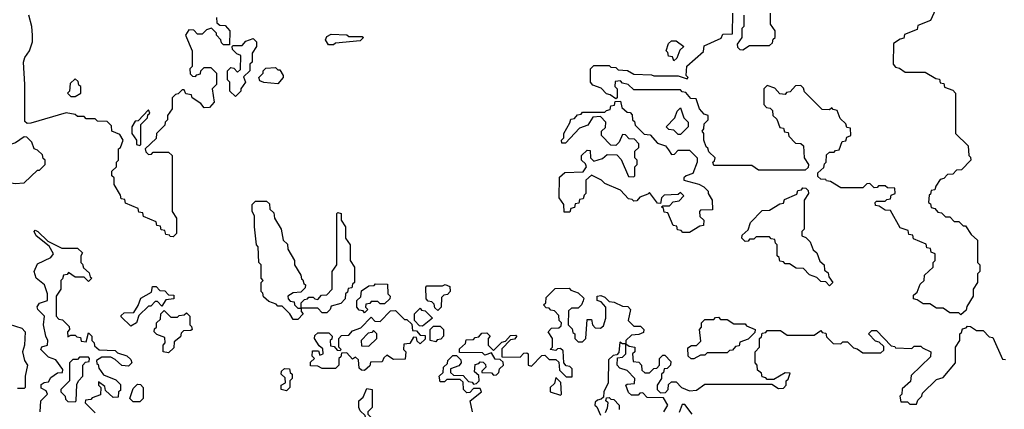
# Model space of a CAD drawing. Extents: x 2889633 to 3052318, y 540750 to 918690.
# Tile 185 of 256: x 2901356 to 2905780, y 734587 to 736335. Entities that reach past the tile are written whole.
import ezdxf

# ---------------------------------------------------------------- set-up
doc = ezdxf.new("R2010")
doc.units = 0

msp = doc.modelspace()

# ---------------------------------------------------------------- linework, layer by layer
at = {"layer": '0CON02XD'}
for points in [[(2905491.7, 736428.3), (2905448.3, 736331.7), (2905391.7, 736308.3), (2905388.3, 736291.7), (2905331.7, 736268.3), (2905328.3, 736251.7), (2905311.7, 736248.3), (2905281.7, 736228.3), (2905280, 736135), (2905291.7, 736121.7), (2905308.3, 736118.3), (2905335, 736100), (2905425, 736100), (2905471.7, 736071.7), (2905488.3, 736068.3), (2905491.7, 736051.7), (2905508.3, 736048.3), (2905511.7, 736031.7), (2905548.3, 736018.3), (2905560, 736005), (2905560, 735825), (2905618.3, 735768.3), (2905620, 735725), (2905628.3, 735718.3), (2905630, 735705), (2905588.3, 735661.7), (2905565, 735660), (2905548.3, 735641.7), (2905525, 735640), (2905508.3, 735621.7), (2905491.7, 735618.3), (2905471.7, 735588.3), (2905468.3, 735571.7), (2905451.7, 735568.3), (2905448.3, 735551.7), (2905441.7, 735548.3), (2905440, 735515), (2905448.3, 735508.3), (2905451.7, 735491.7), (2905468.3, 735488.3), (2905481.7, 735471.7), (2905498.3, 735468.3), (2905515, 735450), (2905535, 735450), (2905555, 735430), (2905575, 735430), (2905595, 735410), (2905605, 735410), (2905630.7, 735370.7), (2905660, 735345), (2905660, 735245), (2905670, 735235), (2905670, 735205), (2905660, 735195), (2905660, 735155), (2905640, 735125), (2905640, 735095), (2905611.7, 735048.3), (2905608.3, 735031.7), (2905585, 735010)], [(2902240, 736345), (2902241.7, 736321.7), (2902255, 736310), (2902278.3, 736308.3), (2902300, 736285), (2902298.3, 736221.7), (2902271.7, 736221.7), (2902261.7, 736231.7), (2902260, 736245), (2902240, 736265), (2902240, 736275), (2902217.5, 736297.5), (2902195, 736290), (2902175, 736270), (2902155, 736270), (2902138.3, 736288.3), (2902115, 736290), (2902100, 736265), (2902130, 736195), (2902130, 736125), (2902120, 736115), (2902121.7, 736091.7), (2902131.7, 736081.7), (2902145, 736080), (2902151.7, 736088.3), (2902168.3, 736091.7), (2902170, 736105), (2902185, 736120), (2902215, 736120), (2902240, 736095), (2902240, 736045), (2902220, 736025), (2902230, 735965), (2902208.3, 735941.7), (2902185, 735940), (2902169.3, 735959.3), (2902130, 735985), (2902128.3, 735998.3), (2902101.7, 736001.7), (2902095, 736020), (2902085, 736020), (2902068.3, 736001.7), (2902055, 736000), (2902040, 735985), (2902040, 735935), (2902020, 735905), (2902020, 735885), (2902010, 735875), (2902008.3, 735861.7), (2901970, 735825), (2901968.3, 735801.7), (2901920, 735755), (2901921.7, 735741.7), (2901935, 735730), (2901948.3, 735731.7), (2901955, 735740), (2902025, 735740), (2902040, 735725), (2902040, 735475), (2902060, 735445), (2902060, 735375), (2902045, 735360), (2902031.7, 735361.7), (2902028.3, 735368.3), (2902011.7, 735371.7), (2902008.3, 735388.3), (2901991.7, 735391.7), (2901988.3, 735408.3), (2901971.7, 735411.7), (2901968.3, 735428.3), (2901911.7, 735451.7), (2901908.3, 735468.3), (2901891.7, 735471.7), (2901888.3, 735488.3), (2901831.7, 735511.7), (2901828.3, 735528.3), (2901811.7, 735531.7), (2901808.3, 735548.3), (2901780, 735595), (2901780, 735625), (2901770, 735635), (2901770, 735655), (2901790, 735675), (2901790, 735695), (2901800, 735705), (2901800, 735755), (2901808.3, 735761.7), (2901820, 735795), (2901805, 735820), (2901770, 735835), (2901768.3, 735858.3), (2901748.3, 735878.3), (2901705, 735880), (2901695, 735890), (2901655, 735890), (2901645, 735900), (2901615, 735900), (2901605, 735910), (2901565, 735917.5), (2901405, 735870), (2901388.8, 735868.8), (2901378, 735878), (2901379.2, 736045), (2901372.9, 736145), (2901378, 736165), (2901400, 736195), (2901413.3, 736235), (2901413.3, 736265), (2901410, 736305), (2901396.7, 736355)], [(2905585, 735010), (2905575, 735020), (2905535, 735020), (2905505, 735040), (2905475, 735040), (2905445, 735060), (2905415, 735060), (2905388.3, 735078.3), (2905371.7, 735081.7), (2905371.7, 735098.3), (2905388.3, 735111.7), (2905401.7, 735148.3), (2905420, 735165), (2905421.7, 735188.3), (2905460, 735225), (2905460, 735245), (2905470, 735255), (2905470, 735285), (2905451.7, 735291.7), (2905448.3, 735308.3), (2905431.7, 735311.7), (2905428.3, 735328.3), (2905371.7, 735351.7), (2905368.3, 735368.3), (2905351.7, 735371.7), (2905348.3, 735388.3), (2905311.7, 735401.7), (2905268.3, 735478.3), (2905245, 735480), (2905218.3, 735498.3), (2905201.7, 735501.7), (2905200, 735515), (2905205, 735520), (2905245, 735520), (2905251.7, 735528.3), (2905268.3, 735531.7), (2905271.7, 735548.3), (2905290, 735555), (2905288.3, 735578.3), (2905255, 735580), (2905245, 735590), (2905215, 735590), (2905208.3, 735581.7), (2905195, 735580), (2905175, 735600), (2905161.7, 735598.3), (2905145, 735580), (2905045, 735580), (2904998.3, 735608.3), (2904981.7, 735611.7), (2904978.3, 735618.3), (2904955, 735620), (2904941.7, 735631.7), (2904941.7, 735648.3), (2904968.3, 735671.7), (2904971.7, 735688.3), (2904980, 735695), (2904981.7, 735728.3), (2904995, 735740), (2905015, 735740), (2905021.7, 735748.3), (2905038.3, 735751.7), (2905051.7, 735788.3), (2905068.3, 735791.7), (2905071.7, 735808.3), (2905090, 735815), (2905088.3, 735848.3), (2905071.7, 735851.7), (2905068.3, 735868.3), (2905041.7, 735891.7), (2905028.3, 735928.3), (2905011.7, 735931.7), (2905005, 735940), (2904995, 735930), (2904961.7, 735931.7), (2904881.7, 736011.7), (2904878.3, 736028.3), (2904865, 736040), (2904841.7, 736038.3), (2904818.3, 736011.7), (2904801.7, 736008.3), (2904795, 736000), (2904771.7, 736001.7), (2904748.3, 736028.3), (2904715, 736040), (2904700, 736025), (2904700, 735955), (2904711.7, 735941.7), (2904728.3, 735938.3), (2904738.3, 735928.3), (2904740, 735905), (2904758.3, 735888.3), (2904771.7, 735851.7), (2904788.3, 735848.3), (2904791.7, 735831.7), (2904808.3, 735828.3), (2904811.7, 735811.7), (2904841.7, 735781.7), (2904865, 735780), (2904878.3, 735768.3), (2904880, 735715), (2904900, 735685), (2904898.3, 735671.7), (2904885, 735660), (2904675, 735660), (2904645, 735680), (2904475, 735680), (2904470, 735695), (2904478.3, 735701.7), (2904480, 735715), (2904451.7, 735741.7), (2904448.3, 735758.3), (2904440, 735765), (2904430, 735795), (2904430, 735825), (2904422.5, 735835), (2904430, 735845), (2904431.7, 735868.3), (2904450, 735885), (2904450, 735905), (2904431.7, 735911.7), (2904410, 735935), (2904395, 735980), (2904371.7, 735981.7), (2904348.3, 736008.3), (2904331.7, 736011.7), (2904325, 736020), (2904115, 736020), (2904090, 736045), (2904065, 736050), (2904055, 736060), (2904031.7, 736058.3), (2904030, 736035), (2904040, 736025), (2904040, 735985), (2904035, 735980), (2904008.3, 735998.3), (2903991.7, 736001.7), (2903968.3, 736028.3), (2903931.7, 736041.7), (2903920, 736055), (2903920, 736115), (2903935, 736130), (2904005, 736130), (2904011.7, 736121.7), (2904035, 736120), (2904045, 736110), (2904087, 736107), (2904115, 736090), (2904195, 736087.5), (2904205, 736082.5), (2904315, 736082.5), (2904355, 736070), (2904360, 736075), (2904350, 736085), (2904353, 736127), (2904428.3, 736191.7), (2904431.7, 736218.3), (2904508.3, 736251.7), (2904515, 736270), (2904558.3, 736271.7), (2904560, 736365)], [(2904610, 736355), (2904610, 736305), (2904600, 736295), (2904600, 736255), (2904580, 736225), (2904581.7, 736211.7), (2904591.7, 736201.7), (2904605, 736200), (2904635, 736220), (2904725, 736220), (2904738.3, 736231.7), (2904741.7, 736248.3), (2904750, 736255), (2904750, 736285), (2904730, 736315), (2904730, 736365)], [(2902765, 736222.5), (2902743, 736223), (2902730, 736245), (2902735, 736260), (2902755, 736270), (2902825, 736267.5), (2902835, 736260), (2902895, 736260), (2902900, 736255), (2902885, 736240), (2902775, 736230), (2902765, 736222.5)], [(2902325, 735990), (2902300, 736015), (2902300, 736055), (2902290, 736065), (2902290, 736105), (2902305, 736120), (2902318.3, 736118.3), (2902335, 736100), (2902348.3, 736111.7), (2902350, 736175), (2902331.7, 736181.7), (2902311.7, 736201.7), (2902310, 736215), (2902315, 736220), (2902355, 736220), (2902371.7, 736238.3), (2902405, 736250), (2902420, 736235), (2902420, 736215), (2902400, 736185), (2902400, 736145), (2902390, 736135), (2902390, 736105), (2902361.7, 736078.3), (2902370, 736055), (2902350, 736025), (2902350, 736015), (2902325, 735990)], [(2904295, 736150), (2904288.3, 736168.3), (2904271.7, 736171.7), (2904268.3, 736188.3), (2904260, 736195), (2904271.7, 736228.3), (2904285, 736240), (2904305, 736240), (2904340, 736215), (2904321.7, 736198.3), (2904308.3, 736161.7), (2904295, 736150)], [(2902515, 736047.5), (2902453, 736053), (2902435, 736060), (2902430, 736075), (2902450, 736095), (2902450, 736105), (2902461.7, 736118.3), (2902505, 736120), (2902515, 736110), (2902525, 736110), (2902540, 736085), (2902540, 736075), (2902515, 736047.5)], [(2901605, 735990), (2901630, 736005), (2901630, 736035), (2901621.7, 736041.7), (2901618.3, 736058.3), (2901605, 736070), (2901581.7, 736048.3), (2901580, 736015), (2901570, 736005), (2901585, 735990), (2901605, 735990)], [(2904365, 735380), (2904335, 735380), (2904328.3, 735388.3), (2904311.7, 735391.7), (2904308.3, 735408.3), (2904291.7, 735411.7), (2904268.3, 735468.3), (2904251.7, 735471.7), (2904248.3, 735488.3), (2904240, 735495), (2904245, 735500), (2904275, 735500), (2904291.7, 735518.3), (2904318.3, 735521.7), (2904340, 735545), (2904325, 735560), (2904315, 735550), (2904251.7, 735548.3), (2904240, 735535), (2904235, 735510), (2904221.7, 735511.7), (2904185, 735560), (2904178.3, 735551.7), (2904141.7, 735538.3), (2904128.3, 735521.7), (2904115, 735520), (2904108.3, 735528.3), (2904091.7, 735531.7), (2904055, 735570), (2903985, 735600), (2903970, 735615), (2903925, 735637.5), (2903900, 735615), (2903900, 735555), (2903891.7, 735548.3), (2903888.3, 735531.7), (2903871.7, 735528.3), (2903868.3, 735511.7), (2903851.7, 735508.3), (2903848.3, 735491.7), (2903831.7, 735488.3), (2903828.3, 735471.7), (2903801.7, 735471.7), (2903800, 735505), (2903780, 735535), (2903781.7, 735628.3), (2903805, 735650), (2903888.3, 735651.7), (2903902.5, 735675), (2903898.3, 735688.3), (2903880, 735705), (2903880, 735725), (2903905, 735750), (2903918.3, 735748.3), (2903920, 735715), (2903935, 735700), (2903975, 735712.5), (2903995, 735730), (2904038.3, 735728.3), (2904058.3, 735708.3), (2904091.7, 735631.7), (2904115, 735630), (2904120, 735635), (2904120, 735675), (2904130, 735685), (2904130, 735705), (2904120, 735715), (2904120, 735745), (2904138.3, 735761.7), (2904138.3, 735778.3), (2904118.3, 735798.3), (2904095, 735800), (2904078.3, 735818.3), (2904065, 735820), (2904050, 735785), (2904035, 735770), (2904011.7, 735771.7), (2903970, 735815), (2903970, 735835), (2903988.3, 735851.7), (2903990, 735875), (2903965, 735900), (2903931.7, 735898.3), (2903908.3, 735861.7), (2903871.7, 735848.3), (2903808.3, 735781.7), (2903791.7, 735781.7), (2903790, 735795), (2903800, 735805), (2903800, 735825), (2903828.3, 735871.7), (2903831.7, 735888.3), (2903848.3, 735891.7), (2903861.7, 735908.3), (2903878.3, 735911.7), (2903885, 735920), (2903985, 735920), (2903991.7, 735928.3), (2904008.3, 735931.7), (2904011.7, 735948.3), (2904028.3, 735951.7), (2904031.7, 735968.3), (2904055, 735970), (2904061.7, 735941.7), (2904085, 735920), (2904098.3, 735918.3), (2904108.3, 735908.3), (2904110, 735885), (2904118.3, 735878.3), (2904121.7, 735861.7), (2904161.7, 735821.7), (2904188.3, 735818.3), (2904221.7, 735781.7), (2904258.3, 735768.3), (2904271.7, 735751.7), (2904285, 735730), (2904298.3, 735731.7), (2904315, 735750), (2904365, 735750), (2904400, 735715), (2904400, 735695), (2904380, 735645), (2904350, 735635), (2904340, 735625), (2904340, 735615), (2904407, 735597), (2904430, 735585), (2904450, 735565), (2904450, 735555), (2904467.5, 735525), (2904468.3, 735481.7), (2904415, 735480), (2904410, 735475), (2904411.7, 735451.7), (2904430, 735435), (2904428.3, 735411.7), (2904411.7, 735408.3), (2904365, 735380)], [(2901895, 735770), (2901900, 735775), (2901900, 735865), (2901930, 735895), (2901931.7, 735908.3), (2901940, 735915), (2901935, 735930), (2901888.3, 735881.7), (2901875, 735880), (2901860, 735855), (2901860, 735825), (2901880, 735795), (2901880, 735775), (2901895, 735770)], [(2904325, 735820), (2904315, 735820), (2904295, 735840), (2904273, 735843), (2904260, 735855), (2904300, 735895), (2904310, 735925), (2904325, 735940), (2904340, 735895), (2904360, 735875), (2904360, 735855), (2904325, 735820)], [(2901335, 735600), (2901375, 735602.5), (2901435, 735660), (2901445, 735660), (2901470, 735685), (2901470, 735705), (2901461.7, 735711.7), (2901458.3, 735728.3), (2901435, 735750), (2901420, 735755), (2901410, 735785), (2901388.3, 735808.3), (2901375, 735810), (2901337, 735783), (2901208.3, 735741.7), (2901191.7, 735728.3), (2901190, 735695), (2901200, 735685), (2901200, 735675), (2901225, 735630), (2901235, 735630), (2901265, 735612.5), (2901335, 735600)], [(2904995, 735140), (2904978.3, 735158.3), (2904955, 735160), (2904938.3, 735178.3), (2904905, 735190), (2904878.3, 735218.3), (2904845, 735220), (2904815, 735240), (2904795, 735240), (2904788.3, 735248.3), (2904771.7, 735251.7), (2904768.3, 735268.3), (2904760, 735275), (2904760, 735325), (2904751.7, 735331.7), (2904748.3, 735348.3), (2904731.7, 735351.7), (2904725, 735360), (2904665, 735360), (2904655, 735350), (2904635, 735350), (2904628.3, 735341.7), (2904615, 735340), (2904600, 735355), (2904601.7, 735368.3), (2904628.3, 735391.7), (2904640, 735425), (2904691.7, 735478.3), (2904725, 735480), (2904771.7, 735508.3), (2904788.3, 735511.7), (2904791.7, 735528.3), (2904848.3, 735551.7), (2904851.7, 735568.3), (2904868.3, 735571.7), (2904875, 735580), (2904888.3, 735578.3), (2904898.3, 735568.3), (2904900, 735555), (2904880, 735525), (2904880, 735395), (2904870, 735385), (2904870, 735365), (2904888.3, 735358.3), (2904908.3, 735338.3), (2904921.7, 735301.7), (2904938.3, 735288.3), (2904951.7, 735251.7), (2904970, 735235), (2904971.7, 735211.7), (2904988.3, 735198.3), (2904991.7, 735181.7), (2905010, 735155), (2904995, 735140)], [(2902605, 734990), (2902585, 734990), (2902570, 735015), (2902535, 735050), (2902515, 735050), (2902508.3, 735058.3), (2902475, 735070), (2902451.7, 735091.7), (2902448.3, 735108.3), (2902440, 735115), (2902440, 735155), (2902450, 735165), (2902440, 735175), (2902440, 735235), (2902430, 735245), (2902427.5, 735315), (2902420, 735325), (2902410, 735405), (2902410, 735455), (2902400, 735475), (2902400, 735505), (2902415, 735520), (2902465, 735520), (2902478.3, 735508.3), (2902480, 735485), (2902498.3, 735468.3), (2902500, 735445), (2902530, 735395), (2902540, 735345), (2902558.3, 735328.3), (2902560, 735305), (2902590, 735255), (2902590, 735235), (2902618.3, 735188.3), (2902621.7, 735171.7), (2902628.3, 735168.3), (2902631.7, 735151.7), (2902640, 735145), (2902638.3, 735131.7), (2902618.3, 735111.7), (2902585, 735110), (2902560, 735095), (2902561.7, 735081.7), (2902571.7, 735071.7), (2902588.3, 735068.3), (2902590, 735055), (2902605, 735040), (2902620, 735040), (2902620, 735065), (2902635, 735080), (2902648.3, 735081.7), (2902655, 735090), (2902675, 735090), (2902681.7, 735081.7), (2902695, 735080), (2902711.7, 735098.3), (2902735, 735100), (2902760, 735125), (2902760, 735205), (2902780, 735235), (2902780, 735465), (2902785, 735470), (2902800, 735465), (2902800, 735435), (2902820, 735405), (2902820, 735355), (2902840, 735325), (2902840, 735255), (2902860, 735225), (2902860, 735155), (2902851.7, 735148.3), (2902848.3, 735131.7), (2902831.7, 735128.3), (2902828.3, 735111.7), (2902820, 735105), (2902818.3, 735081.7), (2902798.3, 735061.7), (2902755, 735050), (2902750, 735035), (2902735, 735020), (2902715, 735020), (2902695, 735040), (2902620, 735040), (2902620, 735025), (2902630, 735015), (2902605, 734990)], [(2901447.5, 734575), (2901450, 734625), (2901480, 734655), (2901475, 734670), (2901451.7, 734681.7), (2901451.7, 734698.3), (2901465, 734707.5), (2901485, 734710), (2901495, 734730), (2901525, 734750), (2901548.3, 734751.7), (2901550, 734765), (2901518.3, 734808.3), (2901485, 734820), (2901450, 734855), (2901455, 734867.5), (2901480, 734875), (2901482.5, 734895), (2901472.5, 734915), (2901463.3, 734965), (2901467.5, 735005), (2901436.7, 735035), (2901434.1, 735045.9), (2901445, 735062.5), (2901480, 735075), (2901480, 735105), (2901467.5, 735145), (2901430, 735175), (2901421.2, 735205), (2901435, 735240), (2901495, 735267.5), (2901507.5, 735285), (2901488.3, 735318.3), (2901430, 735365), (2901420, 735385), (2901425, 735390), (2901437.5, 735385), (2901481.7, 735341.7), (2901545, 735310), (2901615, 735310), (2901638.3, 735288.3), (2901630, 735275), (2901630, 735245), (2901638.3, 735238.3), (2901641.7, 735221.7), (2901668.3, 735198.3), (2901671.7, 735181.7), (2901680, 735175), (2901665, 735160), (2901645, 735180), (2901605, 735180), (2901575, 735200), (2901568.3, 735191.7), (2901551.7, 735188.3), (2901548.3, 735171.7), (2901540, 735165), (2901540, 735125), (2901520, 735095), (2901520, 735005), (2901531.7, 734991.7), (2901548.3, 734988.3), (2901578.3, 734958.3), (2901580, 734945), (2901570, 734935), (2901571.7, 734911.7), (2901585, 734920), (2901605, 734920), (2901611.7, 734911.7), (2901628.3, 734908.3), (2901631.7, 734891.7), (2901655, 734890), (2901665, 734930), (2901680, 734915), (2901680, 734895), (2901690, 734885), (2901691.7, 734871.7), (2901713, 734853), (2901785, 734850), (2901795, 734840), (2901837, 734827), (2901855, 734810), (2901860, 734795), (2901845, 734780), (2901815, 734782.5), (2901785, 734810), (2901765, 734820), (2901725, 734820), (2901700, 734805), (2901701.7, 734791.7), (2901708.3, 734788.3), (2901711.7, 734771.7), (2901731.7, 734741.7), (2901788.3, 734718.3), (2901808.3, 734698.3), (2901808.3, 734671.7), (2901800, 734665), (2901798.3, 734641.7), (2901775, 734640), (2901741.7, 734671.7), (2901738.3, 734688.3), (2901710, 734710), (2901710, 734695), (2901720, 734685), (2901718.3, 734651.7), (2901681.7, 734638.3), (2901675, 734630), (2901651.7, 734628.3), (2901650, 734615), (2901695, 734570)], [(2901855, 734960), (2901811.7, 735001.7), (2901811.7, 735008.3), (2901825, 735020), (2901868.3, 735021.7), (2901888.3, 735051.7), (2901900, 735085), (2901948.3, 735111.7), (2901951.7, 735138.3), (2901968.3, 735138.3), (2901985, 735120), (2902008.3, 735118.3), (2902025, 735100), (2902048.3, 735098.3), (2902048.3, 735081.7), (2902011.7, 735078.3), (2901995, 735050), (2901975, 735070), (2901965, 735070), (2901945, 735050), (2901935, 735050), (2901891.7, 735008.3), (2901880, 734975), (2901855, 734960)], [(2902905, 735020), (2902898.3, 735028.3), (2902881.7, 735031.7), (2902870, 735045), (2902870, 735075), (2902888.3, 735091.7), (2902891.7, 735118.3), (2902925, 735140), (2902948.3, 735141.7), (2902955, 735150), (2903008.3, 735148.3), (2903010, 735105), (2903020, 735095), (2903018.3, 735081.7), (2902995, 735060), (2902975, 735060), (2902965, 735070), (2902935, 735070), (2902928.3, 735061.7), (2902911.7, 735058.3), (2902910, 735045), (2902920, 735035), (2902905, 735020)], [(2903235, 735030), (2903221.7, 735041.7), (2903218.3, 735058.3), (2903208.3, 735068.3), (2903191.7, 735071.7), (2903181.7, 735081.7), (2903180, 735135), (2903185, 735140), (2903255, 735140), (2903267, 735147), (2903288.3, 735138.3), (2903290, 735115), (2903278.3, 735101.7), (2903261.7, 735098.3), (2903251.7, 735088.3), (2903250, 735045), (2903235, 735030)], [(2903390, 734575), (2903380, 734625), (2903430, 734665), (2903425, 734680), (2903395, 734680), (2903378.3, 734661.7), (2903365, 734660), (2903350, 734675), (2903348.3, 734708.3), (2903335, 734720), (2903275, 734720), (2903265, 734710), (2903245, 734710), (2903240, 734735), (2903258.3, 734751.7), (2903260, 734775), (2903278.3, 734791.7), (2903280, 734805), (2903301.7, 734828.3), (2903318.3, 734828.3), (2903338.3, 734808.3), (2903340, 734795), (2903328.3, 734781.7), (2903291.7, 734768.3), (2903291.7, 734751.7), (2903305, 734740), (2903348.3, 734738.3), (2903371.7, 734711.7), (2903388.3, 734708.3), (2903395, 734700), (2903408.3, 734701.7), (2903420, 734715), (2903418.3, 734738.3), (2903400, 734755), (2903401.7, 734788.3), (2903418.3, 734791.7), (2903425, 734800), (2903438.3, 734798.3), (2903448.3, 734788.3), (2903450, 734775), (2903431.7, 734758.3), (2903431.7, 734751.7), (2903475, 734750), (2903485, 734740), (2903498.3, 734741.7), (2903508.3, 734751.7), (2903511.7, 734768.3), (2903530, 734785), (2903528.3, 734798.3), (2903515, 734810), (2903491.7, 734811.7), (2903475, 734840), (2903445, 734830), (2903435, 734840), (2903331.7, 734841.7), (2903331.7, 734858.3), (2903358.3, 734881.7), (2903361.7, 734898.3), (2903395, 734900), (2903401.7, 734908.3), (2903418.3, 734911.7), (2903431.7, 734928.3), (2903455, 734930), (2903470, 734915), (2903460, 734905), (2903460, 734875), (2903485, 734850), (2903521.7, 734888.3), (2903538.3, 734891.7), (2903561.7, 734918.3), (2903585, 734920), (2903590, 734915), (2903578.3, 734901.7), (2903561.7, 734898.3), (2903521.7, 734858.3), (2903521.7, 734821.7), (2903605, 734820), (2903621.7, 734838.3), (2903635, 734840), (2903640, 734835), (2903640, 734785), (2903655, 734780), (2903701.7, 734828.3), (2903715, 734830), (2903735, 734810), (2903765, 734810), (2903778.3, 734798.3), (2903781.7, 734761.7), (2903811.7, 734731.7), (2903838.3, 734731.7), (2903838.3, 734768.3), (2903828.3, 734778.3), (2903811.7, 734781.7), (2903800, 734795), (2903798.3, 734848.3), (2903785, 734860), (2903771.7, 734858.3), (2903765, 734850), (2903740, 734855), (2903750, 734865), (2903750, 734905), (2903730, 734935), (2903745, 734950), (2903778.3, 734951.7), (2903788.3, 734961.7), (2903790, 734975), (2903780, 734985), (2903778.3, 735008.3), (2903758.3, 735028.3), (2903741.7, 735031.7), (2903735, 735040), (2903721.7, 735041.7), (2903710, 735055), (2903720, 735065), (2903721.7, 735088.3), (2903761.7, 735128.3), (2903825, 735130), (2903831.7, 735121.7), (2903865, 735110), (2903890, 735085), (2903887, 735073), (2903880, 735055), (2903865, 735040), (2903835, 735040), (2903821.7, 735028.3), (2903820, 734965), (2903838.3, 734948.3), (2903841.7, 734931.7), (2903850, 734925), (2903850, 734905), (2903865, 734890), (2903885, 734890), (2903900, 734905), (2903905, 734990), (2903925, 734990), (2903930, 734965), (2903941.7, 734951.7), (2903965, 734950), (2903978.3, 734961.7), (2903990, 734995), (2903990, 735045), (2903968.3, 735068.3), (2903950, 735075), (2903950, 735095), (2903967, 735097), (2903985, 735090), (2904005, 735070), (2904027, 735067), (2904065, 735050), (2904088.3, 735048.3), (2904100, 735035), (2904090, 734985), (2904115, 734960), (2904145, 734960), (2904160, 734945), (2904158.3, 734931.7), (2904137.5, 734922.5), (2904105, 734920), (2904080, 734895), (2904080, 734880), (2904095, 734870), (2904120, 734865), (2904120, 734845), (2904110, 734835), (2904111.7, 734801.7), (2904138.3, 734798.3), (2904150, 734785), (2904151.7, 734761.7), (2904165, 734750), (2904185, 734750), (2904205, 734770), (2904218.3, 734771.7), (2904230, 734785), (2904230, 734815), (2904245, 734830), (2904255, 734830), (2904281.7, 734801.7), (2904280, 734785), (2904265, 734770), (2904251.7, 734768.3), (2904248.3, 734751.7), (2904240, 734745), (2904240, 734725), (2904220, 734695), (2904220, 734675), (2904235, 734660), (2904258.3, 734661.7), (2904270, 734675), (2904271.7, 734698.3), (2904285, 734710), (2904305, 734710), (2904330, 734685), (2904365, 734670), (2904397, 734673), (2904435, 734700), (2904735, 734700), (2904765, 734680), (2904788.3, 734681.7), (2904800, 734695), (2904800, 734715), (2904808.3, 734721.7), (2904818.3, 734748.3), (2904795, 734750), (2904745, 734720), (2904715, 734720), (2904708.3, 734728.3), (2904691.7, 734731.7), (2904688.3, 734748.3), (2904671.7, 734761.7), (2904670, 734785), (2904660, 734795), (2904660, 734845), (2904680, 734865), (2904680, 734905), (2904688.3, 734911.7), (2904691.7, 734928.3), (2904708.3, 734931.7), (2904715, 734940), (2904775, 734940), (2904805, 734920), (2904925, 734920), (2904955, 734940), (2904961.7, 734931.7), (2904978.3, 734928.3), (2904981.7, 734911.7), (2905011.7, 734881.7), (2905045, 734880), (2905055, 734890), (2905075, 734890), (2905101.7, 734861.7), (2905118.3, 734858.3), (2905145, 734840), (2905225, 734840), (2905238.3, 734851.7), (2905238.3, 734868.3), (2905218.3, 734888.3), (2905201.7, 734891.7), (2905170, 734925), (2905185, 734940), (2905205, 734940), (2905271.7, 734871.7), (2905288.3, 734868.3), (2905291.7, 734861.7)], [(2902025, 734840), (2902000, 734845), (2902000, 734875), (2902010, 734885), (2902008.3, 734908.3), (2901971.7, 734921.7), (2901960, 734935), (2901961.7, 734948.3), (2901970, 734955), (2901970, 734975), (2901988.3, 734991.7), (2901990, 735015), (2902005, 735030), (2902035, 735000), (2902065, 735000), (2902071.7, 735008.3), (2902095, 735010), (2902105, 735020), (2902120, 735005), (2902120, 734965), (2902128.3, 734958.3), (2902130, 734945), (2902125, 734940), (2902091.7, 734938.3), (2902081.7, 734928.3), (2902078.3, 734911.7), (2902050, 734890), (2902048.3, 734861.7), (2902025, 734840)], [(2902905, 734760), (2902891.7, 734761.7), (2902881.7, 734771.7), (2902878.3, 734808.3), (2902865, 734820), (2902851.7, 734811.7), (2902825, 734840), (2902801.7, 734838.3), (2902798.3, 734821.7), (2902790, 734815), (2902790, 734785), (2902775, 734770), (2902715, 734770), (2902695, 734780), (2902661.7, 734781.7), (2902661.7, 734798.3), (2902680, 734815), (2902670, 734825), (2902671.7, 734848.3), (2902698.3, 734848.3), (2902705, 734830), (2902720, 734835), (2902718.3, 734858.3), (2902701.7, 734871.7), (2902680, 734905), (2902681.7, 734918.3), (2902695, 734930), (2902745, 734930), (2902760, 734915), (2902758.3, 734901.7), (2902750, 734895), (2902751.7, 734871.7), (2902768.3, 734868.3), (2902781.7, 734851.7), (2902795, 734850), (2902800, 734855), (2902790, 734865), (2902790, 734905), (2902801.7, 734918.3), (2902835, 734920), (2902851.7, 734938.3), (2902888.3, 734951.7), (2902935, 735000), (2902951.7, 734981.7), (2902975, 734980), (2903021.7, 735028.3), (2903045, 735030), (2903085, 734990), (2903095, 734990), (2903118.3, 734968.3), (2903120, 734940), (2903138.3, 734938.3), (2903155, 734920), (2903178.3, 734918.3), (2903178.3, 734901.7), (2903155, 734880), (2903141.7, 734891.7), (2903138.3, 734908.3), (2903125, 734910), (2903108.3, 734881.7), (2903081.7, 734878.3), (2903080, 734855), (2903090, 734845), (2903088.3, 734811.7), (2903035, 734810), (2903005, 734830), (2902991.7, 734818.3), (2902985, 734800), (2902931.7, 734798.3), (2902928.3, 734781.7), (2902905, 734760)], [(2903165, 734960), (2903151.7, 734961.7), (2903130, 734985), (2903130, 735015), (2903155, 735040), (2903161.7, 735031.7), (2903178.3, 735028.3), (2903210, 734995), (2903165, 734960)], [(2904385, 734812.5), (2904373, 734813), (2904360, 734825), (2904358.3, 734861.7), (2904375, 734872.5), (2904397, 734873), (2904417, 734893), (2904410, 734945), (2904420, 734955), (2904420, 734975), (2904435, 734990), (2904475, 734990), (2904481.7, 734998.3), (2904495, 735000), (2904505, 734990), (2904535, 734990), (2904565, 734970), (2904615, 734970), (2904621.7, 734961.7), (2904660, 734945), (2904658.3, 734931.7), (2904628.3, 734901.7), (2904591.7, 734888.3), (2904588.3, 734871.7), (2904571.7, 734868.3), (2904558.3, 734851.7), (2904545, 734850), (2904535, 734840), (2904445, 734840), (2904435, 734830), (2904415, 734830), (2904385, 734812.5)], [(2901308.3, 734968.3), (2901365, 734950), (2901380, 734935), (2901377.5, 734875), (2901367.5, 734845), (2901377.5, 734805), (2901390, 734785), (2901380, 734735), (2901380, 734685), (2901375, 734680), (2901345, 734680)], [(2902925, 734870), (2902960, 734905), (2902960, 734925), (2902945, 734940), (2902938.3, 734931.7), (2902921.7, 734928.3), (2902890, 734895), (2902891.7, 734871.7), (2902925, 734870)], [(2903225, 734890), (2903200, 734895), (2903200, 734945), (2903215, 734960), (2903245, 734960), (2903260, 734945), (2903260, 734915), (2903248.3, 734901.7), (2903231.7, 734898.3), (2903225, 734890)], [(2905291.7, 734861.7), (2905365, 734860), (2905375, 734870), (2905405, 734870), (2905411.7, 734861.7), (2905450, 734845), (2905448.3, 734821.7), (2905361.7, 734738.3), (2905358.3, 734711.7), (2905321.7, 734678.3), (2905320, 734655), (2905310, 734645), (2905315, 734620), (2905345, 734620), (2905355, 734610), (2905385, 734610), (2905391.7, 734628.3), (2905410, 734645), (2905411.7, 734658.3), (2905475, 734720), (2905505, 734730), (2905560, 734795), (2905560, 734865), (2905580, 734895), (2905580, 734925), (2905588.3, 734931.7), (2905591.7, 734948.3), (2905608.3, 734951.7), (2905615, 734960), (2905628.3, 734958.3), (2905655, 734940), (2905685, 734940), (2905711.7, 734911.7), (2905728.3, 734908.3), (2905771.7, 734811.7), (2905785, 734810)], [(2904250, 734575), (2904267.5, 734605), (2904248.3, 734638.3), (2904175, 734640), (2904155, 734660), (2904141.7, 734658.3), (2904135, 734650), (2904105, 734650), (2904091.7, 734661.7), (2904080, 734695), (2904085, 734700), (2904118.3, 734701.7), (2904120, 734725), (2904085, 734760), (2904051.7, 734771.7), (2904040, 734785), (2904041.7, 734818.3), (2904065, 734820), (2904080, 734835), (2904080, 734880), (2904065, 734880), (2904051.7, 734888.3), (2904048.3, 734841.7), (2904038.3, 734831.7), (2904021.7, 734828.3), (2904001.7, 734808.3), (2904000, 734705), (2903980, 734665), (2903978.3, 734641.7), (2903968.3, 734631.7), (2903951.7, 734628.3), (2903941.7, 734618.3), (2903940, 734605), (2903948.3, 734598.3), (2903965, 734560)], [(2901605, 734620), (2901610, 734625), (2901612.5, 734697.5), (2901620, 734715), (2901640, 734735), (2901640, 734785), (2901651.7, 734798.3), (2901668.3, 734801.7), (2901670, 734815), (2901665, 734820), (2901625, 734820), (2901615, 734810), (2901595, 734810), (2901580, 734795), (2901580, 734715), (2901540, 734675), (2901540, 734665), (2901560, 734645), (2901561.7, 734631.7), (2901571.7, 734621.7), (2901605, 734620)], [(2902555, 734670), (2902530, 734675), (2902530, 734695), (2902550, 734705), (2902548.3, 734728.3), (2902530, 734745), (2902531.7, 734758.3), (2902545, 734770), (2902568.3, 734768.3), (2902571.7, 734751.7), (2902580, 734745), (2902580, 734725), (2902570, 734715), (2902570, 734685), (2902555, 734670)], [(2903785, 734650), (2903790, 734655), (2903787.5, 734707.5), (2903765, 734730), (2903758.3, 734701.7), (2903740, 734685), (2903740, 734665), (2903785, 734650)], [(2901895, 734620), (2901865, 734620), (2901850, 734635), (2901865, 734680), (2901885, 734700), (2901898.3, 734698.3), (2901910, 734685), (2901910, 734635), (2901895, 734620)], [(2902945, 734520), (2902911.7, 734541.7), (2902908.3, 734558.3), (2902885, 734580), (2902880, 734595), (2902880, 734625), (2902898.3, 734641.7), (2902915, 734680), (2902940, 734675), (2902940, 734595), (2902920, 734575), (2902920, 734565), (2902948.3, 734538.3), (2902950, 734525), (2902945, 734520)], [(2903988.3, 734571.7), (2903997, 734593), (2904000, 734615), (2903990, 734625), (2903991.7, 734638.3), (2904005, 734640), (2904011.7, 734631.7), (2904025, 734630), (2904050, 734605), (2904050, 734585)], [(2904377.5, 734565), (2904345, 734607.5), (2904331.7, 734608.3), (2904318.3, 734571.7)]]:
    msp.add_lwpolyline(points, dxfattribs=at)

doc.saveas('drawing.dxf')
